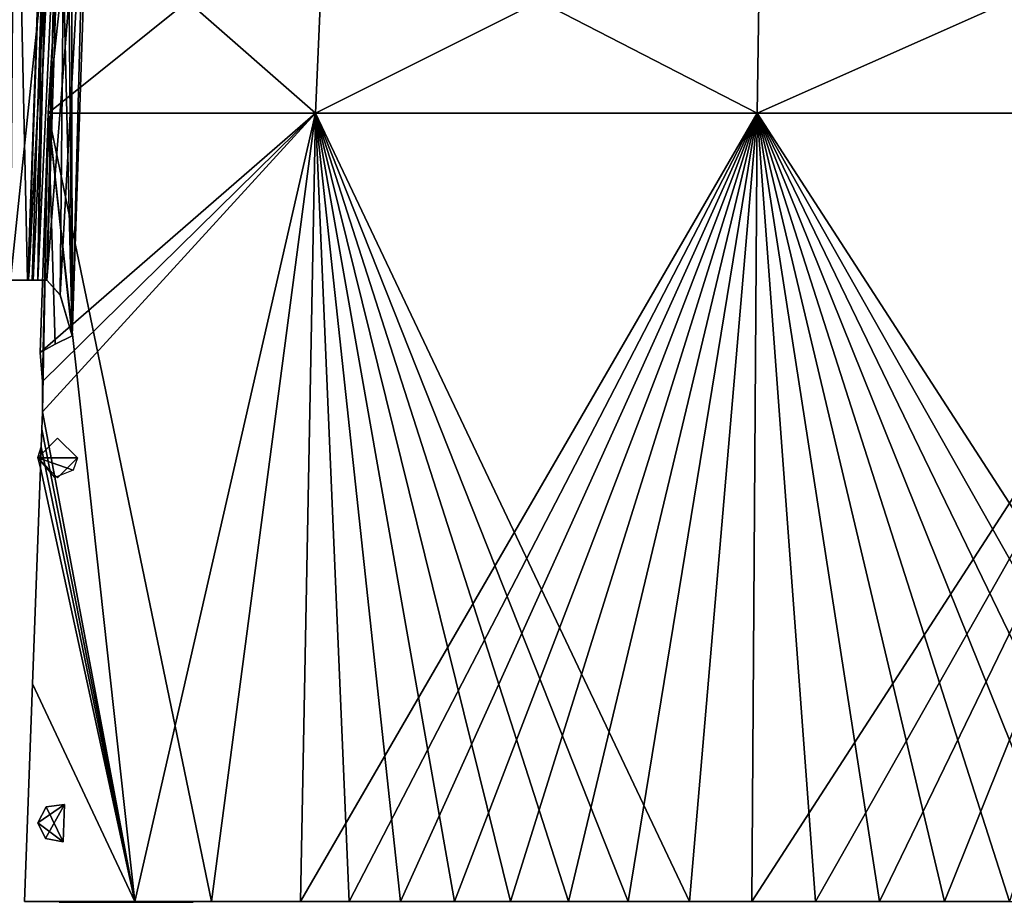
# Model space of a CAD drawing. Header units: millimetres. Extents: x -96 to 96, y -8 to 346.
# Tile 19 of 27: x -62 to 0, y 171 to 227. Entities that reach past the tile are written whole.
import ezdxf

# ---------------------------------------------------------------- set-up
doc = ezdxf.new("R2010")
doc.units = ezdxf.units.MM
doc.header["$LTSCALE"] = 65.185185
for name, color, linetype in [('462', 7, 'CONTINUOUS'), ('465', 7, 'CONTINUOUS'), ('466', 7, 'CONTINUOUS'), ('471', 7, 'CONTINUOUS'), ('472', 7, 'CONTINUOUS'), ('473', 7, 'CONTINUOUS'), ('474', 7, 'CONTINUOUS'), ('481', 7, 'CONTINUOUS'), ('482', 7, 'CONTINUOUS'), ('484', 7, 'CONTINUOUS'), ('493', 7, 'CONTINUOUS'), ('495', 7, 'CONTINUOUS'), ('496', 7, 'CONTINUOUS'), ('497', 7, 'CONTINUOUS'), ('502', 7, 'CONTINUOUS'), ('503', 7, 'CONTINUOUS')]:
    doc.layers.add(name, color=color, linetype=linetype)

msp = doc.modelspace()

# ---------------------------------------------------------------- linework, layer by layer
at = {"layer": '462', "color": 7, "linetype": 'Continuous'}
for points in [[(-62.971, 210.669, 5.238), (-60.993, 229.609, 4.638), (-62.698, 247.453, 4.259), (-62.971, 210.669, 5.238)], [(-61.615, 210.669, 5.167), (-60.993, 229.609, 4.638), (-62.971, 210.669, 5.238), (-61.615, 210.669, 5.167)]]:
    msp.add_3dface(points, dxfattribs=at)
at = {"layer": '465', "color": 7, "linetype": 'Continuous'}
for points in [[(-60.373, 248.568, 4.108), (-60.993, 229.609, 4.638), (-61.241, 210.669, 8.523), (-60.373, 248.568, 4.108)], [(-59.456, 248.568, 11.232), (-60.373, 248.568, 4.108), (-61.241, 210.669, 8.523), (-59.456, 248.568, 11.232)], [(-60.685, 210.669, 11.853), (-59.456, 248.568, 11.232), (-61.241, 210.669, 8.523), (-60.685, 210.669, 11.853)], [(-59.848, 209.742, 15.663), (-59.456, 248.568, 11.232), (-60.685, 210.669, 11.853), (-59.848, 209.742, 15.663)], [(-59.086, 207.157, 18.633), (-59.456, 248.568, 11.232), (-59.848, 209.742, 15.663), (-59.086, 207.157, 18.633)], [(-57.707, 248.566, 18.198), (-59.456, 248.568, 11.232), (-59.086, 207.157, 18.633), (-57.707, 248.566, 18.198)], [(-60.993, 229.609, 4.638), (-61.615, 210.669, 5.167), (-61.241, 210.669, 8.523), (-60.993, 229.609, 4.638)], [(-56.29, 171.469, 28.738), (-59.899, 171.528, 20.153), (-59.902, 171.469, 20.153), (-56.29, 171.469, 28.738)], [(-56.288, 171.528, 28.736), (-59.899, 171.528, 20.153), (-56.29, 171.469, 28.738), (-56.288, 171.528, 28.736)], [(-51.455, 171.528, 36.696), (-56.288, 171.528, 28.736), (-56.29, 171.469, 28.738), (-51.455, 171.528, 36.696)], [(-51.456, 171.469, 36.698), (-51.455, 171.528, 36.696), (-56.29, 171.469, 28.738), (-51.456, 171.469, 36.698)], [(-51.455, 171.499, 36.698), (-51.455, 171.528, 36.696), (-51.456, 171.469, 36.698), (-51.455, 171.499, 36.698)]]:
    msp.add_3dface(points, dxfattribs=at)
at = {"layer": '466', "color": 7, "linetype": 'Continuous'}
for points in [[(-61.908, 210.67, -5.177), (-62.697, 247.453, -4.254), (-60.578, 248.604, -4.112), (-61.908, 210.67, -5.177)], [(-62.971, 210.67, -5.232), (-62.697, 247.453, -4.254), (-61.908, 210.67, -5.177), (-62.971, 210.67, -5.232)]]:
    msp.add_3dface(points, dxfattribs=at)
at = {"layer": '471', "linetype": 'Continuous'}
for points in [[(-58.007, 248.565, 18.292), (-59.086, 207.157, 18.633), (-59.126, 241.921, 18.645), (-58.007, 248.565, 18.292)], [(-57.707, 248.566, 18.198), (-59.086, 207.157, 18.633), (-58.007, 248.565, 18.292), (-57.707, 248.566, 18.198)], [(-59.126, 241.921, 18.645), (-59.086, 207.157, 18.633), (-59.767, 235.208, 18.847), (-59.126, 241.921, 18.645)], [(-59.767, 235.208, 18.847), (-59.086, 207.157, 18.633), (-60.601, 221.178, 19.11), (-59.767, 235.208, 18.847)], [(-61.103, 206.097, 19.269), (-60.601, 221.178, 19.11), (-60.152, 206.642, 18.969), (-61.103, 206.097, 19.269)], [(-60.601, 221.178, 19.11), (-59.086, 207.157, 18.633), (-60.152, 206.642, 18.969), (-60.601, 221.178, 19.11)]]:
    msp.add_3dface(points, dxfattribs=at)
at = {"layer": '472', "linetype": 'Continuous'}
for points in [[(-59.899, 171.528, 20.153), (-56.288, 171.528, 28.736), (-62.088, 171.528, 20.153), (-59.899, 171.528, 20.153)], [(-62.088, 171.528, 20.153), (-56.288, 171.528, 28.736), (-55.124, 171.528, 34.963), (-62.088, 171.528, 20.153)], [(-56.288, 171.528, 28.736), (-51.455, 171.528, 36.696), (-55.124, 171.528, 34.963), (-56.288, 171.528, 28.736)], [(-51.455, 171.528, 36.696), (-51.265, 171.528, 37.274), (-55.124, 171.528, 34.963), (-51.455, 171.528, 36.696)], [(-51.08, 171.528, 40.397), (-51.001, 171.528, 40.622), (-55.124, 171.528, 34.963), (-51.08, 171.528, 40.397)], [(-55.124, 171.528, 34.963), (-51.001, 171.528, 40.622), (-50.306, 171.528, 41.598), (-55.124, 171.528, 34.963)], [(-51.08, 171.528, 37.839), (-51.08, 171.528, 40.397), (-55.124, 171.528, 34.963), (-51.08, 171.528, 37.839)], [(-51.265, 171.528, 37.274), (-51.08, 171.528, 37.839), (-55.124, 171.528, 34.963), (-51.265, 171.528, 37.274)], [(-51.001, 171.528, 40.622), (-50.255, 171.528, 41.542), (-50.306, 171.528, 41.598), (-51.001, 171.528, 40.622)], [(-50.255, 171.528, 41.542), (-49.491, 171.528, 42.449), (-50.306, 171.528, 41.598), (-50.255, 171.528, 41.542)], [(-50.306, 171.528, 41.598), (-49.491, 171.528, 42.449), (-44.695, 171.528, 47.576), (-50.306, 171.528, 41.598)], [(-44.695, 171.528, 47.576), (-49.491, 171.528, 42.449), (-44.146, 171.528, 45.508), (-44.695, 171.528, 47.576)], [(-44.146, 171.528, 45.508), (-49.491, 171.528, 42.449), (-44.351, 171.528, 45.024), (-44.146, 171.528, 45.508)], [(-44.351, 171.528, 45.024), (-49.491, 171.528, 42.449), (-46.193, 171.528, 43.132), (-44.351, 171.528, 45.024)], [(-46.193, 171.528, 43.132), (-49.491, 171.528, 42.449), (-48.87, 171.528, 42.219), (-46.193, 171.528, 43.132)], [(-47.954, 171.528, 41.166), (-46.193, 171.528, 43.132), (-48.87, 171.528, 42.219), (-47.954, 171.528, 41.166)], [(-48.87, 171.528, 41.505), (-47.954, 171.528, 41.166), (-48.87, 171.528, 42.219), (-48.87, 171.528, 41.505)], [(-41.621, 171.528, 50.288), (-44.695, 171.528, 47.576), (-42.309, 171.528, 49.611), (-41.621, 171.528, 50.288)], [(-42.309, 171.528, 49.611), (-44.695, 171.528, 47.576), (-43.072, 171.528, 48.95), (-42.309, 171.528, 49.611)], [(-43.072, 171.528, 48.95), (-44.695, 171.528, 47.576), (-43.824, 171.528, 48.278), (-43.072, 171.528, 48.95)], [(-43.824, 171.528, 48.278), (-44.695, 171.528, 47.576), (-43.94, 171.528, 48.016), (-43.824, 171.528, 48.278)], [(-43.94, 171.528, 48.016), (-44.695, 171.528, 47.576), (-43.94, 171.528, 45.992), (-43.94, 171.528, 48.016)], [(-43.94, 171.528, 45.992), (-44.695, 171.528, 47.576), (-44.146, 171.528, 45.508), (-43.94, 171.528, 45.992)], [(-41.73, 171.528, 49.343), (-41.621, 171.528, 50.288), (-42.309, 171.528, 49.611), (-41.73, 171.528, 49.343)], [(-40.853, 171.528, 48.221), (-41.621, 171.528, 50.288), (-41.73, 171.528, 49.343), (-40.853, 171.528, 48.221)], [(-41.73, 171.528, 48.627), (-40.853, 171.528, 48.221), (-41.73, 171.528, 49.343), (-41.73, 171.528, 48.627)], [(-38.379, 171.528, 52.804), (-41.621, 171.528, 50.288), (-39.077, 171.528, 49.671), (-38.379, 171.528, 52.804)], [(-39.077, 171.528, 49.671), (-41.621, 171.528, 50.288), (-40.853, 171.528, 48.221), (-39.077, 171.528, 49.671)], [(-37.249, 171.528, 51.056), (-38.379, 171.528, 52.804), (-39.077, 171.528, 49.671), (-37.249, 171.528, 51.056)], [(-34.986, 171.528, 55.111), (-38.379, 171.528, 52.804), (-35.892, 171.528, 54.435), (-34.986, 171.528, 55.111)], [(-35.892, 171.528, 54.435), (-38.379, 171.528, 52.804), (-36.646, 171.528, 53.93), (-35.892, 171.528, 54.435)], [(-36.646, 171.528, 53.93), (-38.379, 171.528, 52.804), (-36.8, 171.528, 53.638), (-36.646, 171.528, 53.93)], [(-36.8, 171.528, 53.638), (-38.379, 171.528, 52.804), (-36.8, 171.528, 51.931), (-36.8, 171.528, 53.638)], [(-36.8, 171.528, 51.931), (-38.379, 171.528, 52.804), (-37.024, 171.528, 51.494), (-36.8, 171.528, 51.931)], [(-37.024, 171.528, 51.494), (-38.379, 171.528, 52.804), (-37.249, 171.528, 51.056), (-37.024, 171.528, 51.494)], [(-35.13, 171.528, 54.929), (-34.986, 171.528, 55.111), (-35.892, 171.528, 54.435), (-35.13, 171.528, 54.929)], [(-34.59, 171.528, 54.633), (-34.986, 171.528, 55.111), (-35.13, 171.528, 54.929), (-34.59, 171.528, 54.633)], [(-31.457, 171.528, 57.198), (-34.986, 171.528, 55.111), (-31.967, 171.528, 54.519), (-31.457, 171.528, 57.198)], [(-31.967, 171.528, 54.519), (-34.986, 171.528, 55.111), (-34.59, 171.528, 54.633), (-31.967, 171.528, 54.519)], [(-33.752, 171.528, 53.433), (-31.967, 171.528, 54.519), (-34.59, 171.528, 54.633), (-33.752, 171.528, 53.433)], [(-34.59, 171.528, 53.894), (-33.752, 171.528, 53.433), (-34.59, 171.528, 54.633), (-34.59, 171.528, 53.894)], [(-30.148, 171.528, 55.546), (-31.457, 171.528, 57.198), (-31.967, 171.528, 54.519), (-30.148, 171.528, 55.546)], [(-27.799, 171.528, 59.063), (-31.457, 171.528, 57.198), (-28.712, 171.528, 58.54), (-27.799, 171.528, 59.063)], [(-28.712, 171.528, 58.54), (-31.457, 171.528, 57.198), (-29.467, 171.528, 58.164), (-28.712, 171.528, 58.54)], [(-29.467, 171.528, 58.164), (-31.457, 171.528, 57.198), (-29.66, 171.528, 57.85), (-29.467, 171.528, 58.164)], [(-29.66, 171.528, 57.85), (-31.457, 171.528, 57.198), (-29.66, 171.528, 56.359), (-29.66, 171.528, 57.85)], [(-29.66, 171.528, 56.359), (-31.457, 171.528, 57.198), (-29.904, 171.528, 55.953), (-29.66, 171.528, 56.359)], [(-29.904, 171.528, 55.953), (-31.457, 171.528, 57.198), (-30.148, 171.528, 55.546), (-29.904, 171.528, 55.953)], [(-27.951, 171.528, 58.907), (-27.799, 171.528, 59.063), (-28.712, 171.528, 58.54), (-27.951, 171.528, 58.907)], [(-27.45, 171.528, 58.59), (-27.799, 171.528, 59.063), (-27.951, 171.528, 58.907), (-27.45, 171.528, 58.59)], [(-24.039, 171.528, 60.691), (-27.799, 171.528, 59.063), (-24.861, 171.528, 58.105), (-24.039, 171.528, 60.691)], [(-24.861, 171.528, 58.105), (-27.799, 171.528, 59.063), (-27.45, 171.528, 58.59), (-24.861, 171.528, 58.105)], [(-26.651, 171.528, 57.306), (-24.861, 171.528, 58.105), (-27.45, 171.528, 58.59), (-26.651, 171.528, 57.306)], [(-27.45, 171.528, 57.815), (-26.651, 171.528, 57.306), (-27.45, 171.528, 58.59), (-27.45, 171.528, 57.815)], [(-23.047, 171.528, 58.849), (-24.039, 171.528, 60.691), (-24.861, 171.528, 58.105), (-23.047, 171.528, 58.849)], [(-20.175, 171.528, 62.082), (-24.039, 171.528, 60.691), (-20.772, 171.528, 61.805), (-20.175, 171.528, 62.082)], [(-20.772, 171.528, 61.805), (-24.039, 171.528, 60.691), (-21.532, 171.528, 61.544), (-20.772, 171.528, 61.805)], [(-21.532, 171.528, 61.544), (-24.039, 171.528, 60.691), (-22.289, 171.528, 61.275), (-21.532, 171.528, 61.544)], [(-22.289, 171.528, 61.275), (-24.039, 171.528, 60.691), (-22.52, 171.528, 60.945), (-22.289, 171.528, 61.275)], [(-22.52, 171.528, 60.945), (-24.039, 171.528, 60.691), (-22.52, 171.528, 59.615), (-22.52, 171.528, 60.945)], [(-22.52, 171.528, 59.615), (-24.039, 171.528, 60.691), (-23.047, 171.528, 58.849), (-22.52, 171.528, 59.615)], [(-20.31, 171.528, 61.473), (-20.175, 171.528, 62.082), (-20.772, 171.528, 61.805), (-20.31, 171.528, 61.473)], [(-19.55, 171.528, 60.101), (-20.175, 171.528, 62.082), (-20.31, 171.528, 61.473), (-19.55, 171.528, 60.101)], [(-20.31, 171.528, 60.651), (-19.55, 171.528, 60.101), (-20.31, 171.528, 61.473), (-20.31, 171.528, 60.651)], [(-16.241, 171.528, 63.226), (-20.175, 171.528, 62.082), (-15.945, 171.528, 61.156), (-16.241, 171.528, 63.226)], [(-15.945, 171.528, 61.156), (-20.175, 171.528, 62.082), (-17.756, 171.528, 60.655), (-15.945, 171.528, 61.156)], [(-17.756, 171.528, 60.655), (-20.175, 171.528, 62.082), (-19.55, 171.528, 60.101), (-17.756, 171.528, 60.655)], [(-12.233, 171.528, 64.122), (-16.241, 171.528, 63.226), (-13.594, 171.528, 63.77), (-12.233, 171.528, 64.122)], [(-13.594, 171.528, 63.77), (-16.241, 171.528, 63.226), (-14.353, 171.528, 63.603), (-13.594, 171.528, 63.77)], [(-14.353, 171.528, 63.603), (-16.241, 171.528, 63.226), (-15.11, 171.528, 63.428), (-14.353, 171.528, 63.603)], [(-15.11, 171.528, 63.428), (-16.241, 171.528, 63.226), (-15.38, 171.528, 63.086), (-15.11, 171.528, 63.428)], [(-15.38, 171.528, 63.086), (-16.241, 171.528, 63.226), (-15.38, 171.528, 61.883), (-15.38, 171.528, 63.086)], [(-15.38, 171.528, 61.883), (-16.241, 171.528, 63.226), (-15.945, 171.528, 61.156), (-15.38, 171.528, 61.883)], [(-13.17, 171.528, 63.427), (-12.233, 171.528, 64.122), (-13.594, 171.528, 63.77), (-13.17, 171.528, 63.427)], [(-12.449, 171.528, 61.962), (-12.233, 171.528, 64.122), (-13.17, 171.528, 63.427), (-12.449, 171.528, 61.962)], [(-13.17, 171.528, 62.551), (-12.449, 171.528, 61.962), (-13.17, 171.528, 63.427), (-13.17, 171.528, 62.551)], [(-10.651, 171.528, 62.297), (-12.233, 171.528, 64.122), (-12.449, 171.528, 61.962), (-10.651, 171.528, 62.297)], [(-8.186, 171.528, 64.763), (-12.233, 171.528, 64.122), (-8.24, 171.528, 64.37), (-8.186, 171.528, 64.763)], [(-8.24, 171.528, 64.37), (-12.233, 171.528, 64.122), (-8.24, 171.528, 63.271), (-8.24, 171.528, 64.37)], [(-8.24, 171.528, 63.271), (-12.233, 171.528, 64.122), (-8.844, 171.528, 62.579), (-8.24, 171.528, 63.271)], [(-8.844, 171.528, 62.579), (-12.233, 171.528, 64.122), (-10.651, 171.528, 62.297), (-8.844, 171.528, 62.579)], [(-7.932, 171.528, 64.718), (-8.186, 171.528, 64.763), (-8.24, 171.528, 64.37), (-7.932, 171.528, 64.718)], [(-4.099, 171.528, 65.149), (-8.186, 171.528, 64.763), (-6.416, 171.528, 64.886), (-4.099, 171.528, 65.149)], [(-6.416, 171.528, 64.886), (-8.186, 171.528, 64.763), (-7.174, 171.528, 64.807), (-6.416, 171.528, 64.886)], [(-7.174, 171.528, 64.807), (-8.186, 171.528, 64.763), (-7.932, 171.528, 64.718), (-7.174, 171.528, 64.807)], [(-3.889, 171.528, 63.081), (-4.099, 171.528, 65.149), (-6.416, 171.528, 64.886), (-3.889, 171.528, 63.081)], [(-6.03, 171.528, 64.538), (-3.889, 171.528, 63.081), (-6.416, 171.528, 64.886), (-6.03, 171.528, 64.538)], [(-6.03, 171.528, 62.912), (-3.889, 171.528, 63.081), (-6.03, 171.528, 64.538), (-6.03, 171.528, 62.912)], [(0, 171.528, 65.279), (-4.099, 171.528, 65.149), (-0.753, 171.528, 65.198), (0, 171.528, 65.279)], [(-0.753, 171.528, 65.198), (-4.099, 171.528, 65.149), (-1.1, 171.528, 64.848), (-0.753, 171.528, 65.198)], [(-1.1, 171.528, 64.848), (-4.099, 171.528, 65.149), (-1.1, 171.528, 63.835), (-1.1, 171.528, 64.848)], [(-1.1, 171.528, 63.835), (-4.099, 171.528, 65.149), (-1.743, 171.528, 63.177), (-1.1, 171.528, 63.835)], [(-1.743, 171.528, 63.177), (-4.099, 171.528, 65.149), (-3.889, 171.528, 63.081), (-1.743, 171.528, 63.177)], [(0.005, 171.528, 65.203), (0, 171.528, 65.279), (-0.753, 171.528, 65.198), (0.005, 171.528, 65.203)]]:
    msp.add_3dface(points, dxfattribs=at)
at = {"layer": '473', "linetype": 'Continuous'}
for points in [[(-60.601, 221.178, 19.11), (-61.103, 206.097, 19.269), (-60.958, 204.279, 19.93), (-60.601, 221.178, 19.11)], [(-60.955, 202.369, 20.153), (-60.601, 221.178, 19.11), (-60.958, 204.279, 19.93), (-60.955, 202.369, 20.153)], [(-55.124, 171.528, 34.963), (-60.601, 221.178, 19.11), (-60.955, 202.369, 20.153), (-55.124, 171.528, 34.963)], [(-60.601, 221.178, 19.11), (-55.124, 171.528, 34.963), (-50.306, 171.528, 41.598), (-60.601, 221.178, 19.11)], [(-60.601, 221.178, 19.11), (-50.306, 171.528, 41.598), (-43.739, 221.178, 46.095), (-60.601, 221.178, 19.11)], [(-50.306, 171.528, 41.598), (-44.695, 171.528, 47.576), (-43.739, 221.178, 46.095), (-50.306, 171.528, 41.598)], [(-44.695, 171.528, 47.576), (-41.621, 171.528, 50.288), (-43.739, 221.178, 46.095), (-44.695, 171.528, 47.576)], [(-41.621, 171.528, 50.288), (-38.379, 171.528, 52.804), (-43.739, 221.178, 46.095), (-41.621, 171.528, 50.288)], [(-38.379, 171.528, 52.804), (-34.986, 171.528, 55.111), (-43.739, 221.178, 46.095), (-38.379, 171.528, 52.804)], [(-34.986, 171.528, 55.111), (-31.457, 171.528, 57.198), (-43.739, 221.178, 46.095), (-34.986, 171.528, 55.111)], [(-31.457, 171.528, 57.198), (-27.799, 171.528, 59.063), (-43.739, 221.178, 46.095), (-31.457, 171.528, 57.198)], [(-27.799, 171.528, 59.063), (-24.039, 171.528, 60.691), (-43.739, 221.178, 46.095), (-27.799, 171.528, 59.063)], [(-24.039, 171.528, 60.691), (-20.175, 171.528, 62.082), (-43.739, 221.178, 46.095), (-24.039, 171.528, 60.691)], [(-43.739, 221.178, 46.095), (-20.175, 171.528, 62.082), (-15.91, 221.178, 61.521), (-43.739, 221.178, 46.095)], [(-20.175, 171.528, 62.082), (-16.241, 171.528, 63.226), (-15.91, 221.178, 61.521), (-20.175, 171.528, 62.082)], [(-16.241, 171.528, 63.226), (-12.233, 171.528, 64.122), (-15.91, 221.178, 61.521), (-16.241, 171.528, 63.226)], [(-12.233, 171.528, 64.122), (-8.186, 171.528, 64.763), (-15.91, 221.178, 61.521), (-12.233, 171.528, 64.122)], [(-8.186, 171.528, 64.763), (-4.099, 171.528, 65.149), (-15.91, 221.178, 61.521), (-8.186, 171.528, 64.763)], [(-4.099, 171.528, 65.149), (0, 171.528, 65.279), (-15.91, 221.178, 61.521), (-4.099, 171.528, 65.149)], [(0, 171.528, 65.279), (4.099, 171.528, 65.149), (-15.91, 221.178, 61.521), (0, 171.528, 65.279)], [(4.099, 171.528, 65.149), (8.186, 171.528, 64.763), (-15.91, 221.178, 61.521), (4.099, 171.528, 65.149)], [(8.186, 171.528, 64.763), (12.233, 171.528, 64.122), (-15.91, 221.178, 61.521), (8.186, 171.528, 64.763)], [(12.233, 171.528, 64.122), (16.241, 171.528, 63.226), (-15.91, 221.178, 61.521), (12.233, 171.528, 64.122)], [(-15.91, 221.178, 61.521), (16.241, 171.528, 63.226), (15.91, 221.178, 61.521), (-15.91, 221.178, 61.521)], [(-60.995, 201.269, 20.153), (-55.124, 171.528, 34.963), (-60.955, 202.369, 20.153), (-60.995, 201.269, 20.153)], [(-61.036, 200.169, 20.153), (-55.124, 171.528, 34.963), (-60.995, 201.269, 20.153), (-61.036, 200.169, 20.153)], [(-61.25, 199.502, 19.569), (-61.084, 198.847, 20.153), (-61.036, 200.169, 20.153), (-61.25, 199.502, 19.569)], [(-61.084, 198.847, 20.153), (-55.124, 171.528, 34.963), (-61.036, 200.169, 20.153), (-61.084, 198.847, 20.153)], [(-61.585, 185.229, 20.153), (-55.124, 171.528, 34.963), (-61.084, 198.847, 20.153), (-61.585, 185.229, 20.153)], [(-62.088, 171.528, 20.153), (-55.124, 171.528, 34.963), (-61.585, 185.229, 20.153), (-62.088, 171.528, 20.153)]]:
    msp.add_3dface(points, dxfattribs=at)
at = {"layer": '474', "linetype": 'Continuous'}
for points in [[(-59.767, 235.208, 18.847), (-60.601, 221.178, 19.11), (-43.739, 221.178, 46.095), (-59.767, 235.208, 18.847)], [(-59.767, 235.208, 18.847), (-43.739, 221.178, 46.095), (-43.138, 235.208, 45.46), (-59.767, 235.208, 18.847)], [(-43.739, 221.178, 46.095), (-15.91, 221.178, 61.521), (-43.138, 235.208, 45.46), (-43.739, 221.178, 46.095)], [(-43.138, 235.208, 45.46), (-15.91, 221.178, 61.521), (-15.691, 235.208, 60.674), (-43.138, 235.208, 45.46)], [(-15.91, 221.178, 61.521), (15.91, 221.178, 61.521), (-15.691, 235.208, 60.674), (-15.91, 221.178, 61.521)], [(-15.691, 235.208, 60.674), (15.91, 221.178, 61.521), (15.691, 235.208, 60.674), (-15.691, 235.208, 60.674)]]:
    msp.add_3dface(points, dxfattribs=at)
at = {"layer": '481', "linetype": 'Continuous'}
for points in [[(-60, 200.718, 18.921), (-58.75, 199.469, 18.527), (-61.25, 199.469, 19.315), (-60, 200.718, 18.921)], [(-61.25, 199.469, 19.315), (-58.75, 199.469, 18.527), (-59.024, 198.688, 18.613), (-61.25, 199.469, 19.315)], [(-60.167, 198.23, 18.973), (-61.25, 199.469, 19.315), (-59.024, 198.688, 18.613), (-60.167, 198.23, 18.973)]]:
    msp.add_3dface(points, dxfattribs=at)
at = {"layer": '482', "linetype": 'Continuous'}
for points in [[(-59.563, 177.64, 18.783), (-59.652, 175.268, 18.811), (-60.729, 177.484, 19.151), (-59.563, 177.64, 18.783)], [(-60.729, 177.484, 19.151), (-59.652, 175.268, 18.811), (-61.25, 176.469, 19.315), (-60.729, 177.484, 19.151)], [(-61.25, 176.469, 19.315), (-59.652, 175.268, 18.811), (-60.766, 175.481, 19.162), (-61.25, 176.469, 19.315)]]:
    msp.add_3dface(points, dxfattribs=at)
at = {"layer": '484', "color": 7, "linetype": 'Continuous'}
for points in [[(-61.823, 210.886, 0.003), (-59.803, 248.568, -9.201), (-61.831, 210.669, 0.003), (-61.823, 210.886, 0.003)], [(-61.831, 210.669, 0.003), (-59.803, 248.568, -9.201), (-61.544, 210.669, -5.95), (-61.831, 210.669, 0.003)], [(-60.507, 248.568, 0.004), (-59.803, 248.568, -9.201), (-61.823, 210.886, 0.003), (-60.507, 248.568, 0.004)], [(-61.544, 210.669, -5.95), (-59.803, 248.568, -9.201), (-60.685, 210.669, -11.847), (-61.544, 210.669, -5.95)], [(-59.803, 248.568, -9.201), (-57.707, 248.566, -18.192), (-60.685, 210.669, -11.847), (-59.803, 248.568, -9.201)], [(-60.685, 210.669, -11.847), (-57.707, 248.566, -18.192), (-59.837, 209.718, -15.703), (-60.685, 210.669, -11.847)], [(-57.707, 248.566, -18.192), (-59.086, 207.157, -18.627), (-59.837, 209.718, -15.703), (-57.707, 248.566, -18.192)], [(-59.899, 171.528, -20.147), (-56.294, 171.528, -28.718), (-59.902, 171.469, -20.147), (-59.899, 171.528, -20.147)], [(-59.902, 171.469, -20.147), (-56.294, 171.528, -28.718), (-56.293, 171.469, -28.724), (-59.902, 171.469, -20.147)], [(-56.294, 171.528, -28.718), (-51.465, 171.528, -36.676), (-56.293, 171.469, -28.724), (-56.294, 171.528, -28.718)], [(-56.293, 171.469, -28.724), (-51.465, 171.528, -36.676), (-51.465, 171.499, -36.678), (-56.293, 171.469, -28.724)], [(-51.465, 171.469, -36.679), (-56.293, 171.469, -28.724), (-51.465, 171.499, -36.678), (-51.465, 171.469, -36.679)]]:
    msp.add_3dface(points, dxfattribs=at)
at = {"layer": '493', "linetype": 'Continuous'}
for points in [[(-59.086, 207.157, -18.627), (-57.707, 248.566, -18.192), (-60.601, 221.178, -19.105), (-59.086, 207.157, -18.627)], [(-60.601, 221.178, -19.105), (-57.707, 248.566, -18.192), (-59.767, 235.208, -18.842), (-60.601, 221.178, -19.105)], [(-61.103, 206.097, -19.263), (-60.152, 206.642, -18.963), (-60.601, 221.178, -19.105), (-61.103, 206.097, -19.263)], [(-60.152, 206.642, -18.963), (-59.086, 207.157, -18.627), (-60.601, 221.178, -19.105), (-60.152, 206.642, -18.963)]]:
    msp.add_3dface(points, dxfattribs=at)
at = {"layer": '495', "linetype": 'Continuous'}
for points in [[(-55.124, 171.528, -34.957), (-59.899, 171.528, -20.147), (-62.088, 171.528, -20.147), (-55.124, 171.528, -34.957)], [(-56.294, 171.528, -28.718), (-59.899, 171.528, -20.147), (-55.124, 171.528, -34.957), (-56.294, 171.528, -28.718)], [(-51.465, 171.528, -36.676), (-56.294, 171.528, -28.718), (-51.09, 171.528, -40.37), (-51.465, 171.528, -36.676)], [(-56.294, 171.528, -28.718), (-55.124, 171.528, -34.957), (-51.006, 171.528, -40.61), (-56.294, 171.528, -28.718)], [(-51.09, 171.528, -40.37), (-56.294, 171.528, -28.718), (-51.006, 171.528, -40.61), (-51.09, 171.528, -40.37)], [(-55.124, 171.528, -34.957), (-50.306, 171.528, -41.592), (-51.006, 171.528, -40.61), (-55.124, 171.528, -34.957)], [(-51.277, 171.528, -37.248), (-51.465, 171.528, -36.676), (-51.09, 171.528, -40.37), (-51.277, 171.528, -37.248)], [(-51.09, 171.528, -37.819), (-51.277, 171.528, -37.248), (-51.09, 171.528, -40.37), (-51.09, 171.528, -37.819)], [(-51.006, 171.528, -40.61), (-50.306, 171.528, -41.592), (-50.262, 171.528, -41.528), (-51.006, 171.528, -40.61)], [(-50.306, 171.528, -41.592), (-44.695, 171.528, -47.571), (-49.498, 171.528, -42.435), (-50.306, 171.528, -41.592)], [(-50.262, 171.528, -41.528), (-50.306, 171.528, -41.592), (-49.498, 171.528, -42.435), (-50.262, 171.528, -41.528)], [(-49.498, 171.528, -42.435), (-44.695, 171.528, -47.571), (-48.88, 171.528, -42.206), (-49.498, 171.528, -42.435)], [(-48.88, 171.528, -42.206), (-44.695, 171.528, -47.571), (-48.88, 171.528, -41.487), (-48.88, 171.528, -42.206)], [(-48.88, 171.528, -41.487), (-44.695, 171.528, -47.571), (-47.964, 171.528, -41.148), (-48.88, 171.528, -41.487)], [(-47.964, 171.528, -41.148), (-44.695, 171.528, -47.571), (-46.203, 171.528, -43.116), (-47.964, 171.528, -41.148)], [(-46.203, 171.528, -43.116), (-44.695, 171.528, -47.571), (-43.95, 171.528, -47.999), (-46.203, 171.528, -43.116)], [(-44.361, 171.528, -45.009), (-46.203, 171.528, -43.116), (-43.95, 171.528, -47.999), (-44.361, 171.528, -45.009)], [(-44.695, 171.528, -47.571), (-41.621, 171.528, -50.283), (-43.832, 171.528, -48.265), (-44.695, 171.528, -47.571)], [(-43.95, 171.528, -47.999), (-44.695, 171.528, -47.571), (-43.832, 171.528, -48.265), (-43.95, 171.528, -47.999)], [(-44.156, 171.528, -45.493), (-44.361, 171.528, -45.009), (-43.95, 171.528, -47.999), (-44.156, 171.528, -45.493)], [(-43.95, 171.528, -45.977), (-44.156, 171.528, -45.493), (-43.95, 171.528, -47.999), (-43.95, 171.528, -45.977)], [(-43.832, 171.528, -48.265), (-41.621, 171.528, -50.283), (-43.081, 171.528, -48.936), (-43.832, 171.528, -48.265)], [(-43.081, 171.528, -48.936), (-41.621, 171.528, -50.283), (-42.318, 171.528, -49.597), (-43.081, 171.528, -48.936)], [(-42.318, 171.528, -49.597), (-41.621, 171.528, -50.283), (-41.74, 171.528, -49.33), (-42.318, 171.528, -49.597)], [(-41.621, 171.528, -50.283), (-38.379, 171.528, -52.798), (-41.74, 171.528, -49.33), (-41.621, 171.528, -50.283)], [(-41.74, 171.528, -49.33), (-38.379, 171.528, -52.798), (-41.74, 171.528, -48.613), (-41.74, 171.528, -49.33)], [(-41.74, 171.528, -48.613), (-38.379, 171.528, -52.798), (-40.863, 171.528, -48.207), (-41.74, 171.528, -48.613)], [(-40.863, 171.528, -48.207), (-38.379, 171.528, -52.798), (-39.087, 171.528, -49.658), (-40.863, 171.528, -48.207)], [(-39.087, 171.528, -49.658), (-38.379, 171.528, -52.798), (-36.655, 171.528, -53.918), (-39.087, 171.528, -49.658)], [(-37.259, 171.528, -51.043), (-39.087, 171.528, -49.658), (-36.81, 171.528, -53.625), (-37.259, 171.528, -51.043)], [(-36.81, 171.528, -53.625), (-39.087, 171.528, -49.658), (-36.655, 171.528, -53.918), (-36.81, 171.528, -53.625)], [(-38.379, 171.528, -52.798), (-34.986, 171.528, -55.105), (-36.655, 171.528, -53.918), (-38.379, 171.528, -52.798)], [(-37.034, 171.528, -51.481), (-37.259, 171.528, -51.043), (-36.81, 171.528, -53.625), (-37.034, 171.528, -51.481)], [(-36.81, 171.528, -51.918), (-37.034, 171.528, -51.481), (-36.81, 171.528, -53.625), (-36.81, 171.528, -51.918)], [(-36.655, 171.528, -53.918), (-34.986, 171.528, -55.105), (-35.901, 171.528, -54.422), (-36.655, 171.528, -53.918)], [(-35.901, 171.528, -54.422), (-34.986, 171.528, -55.105), (-35.14, 171.528, -54.917), (-35.901, 171.528, -54.422)], [(-35.14, 171.528, -54.917), (-34.986, 171.528, -55.105), (-34.6, 171.528, -54.622), (-35.14, 171.528, -54.917)], [(-34.986, 171.528, -55.105), (-31.457, 171.528, -57.192), (-34.6, 171.528, -54.622), (-34.986, 171.528, -55.105)], [(-34.6, 171.528, -54.622), (-31.457, 171.528, -57.192), (-34.6, 171.528, -53.882), (-34.6, 171.528, -54.622)], [(-34.6, 171.528, -53.882), (-31.457, 171.528, -57.192), (-33.762, 171.528, -53.421), (-34.6, 171.528, -53.882)], [(-33.762, 171.528, -53.421), (-31.457, 171.528, -57.192), (-31.977, 171.528, -54.508), (-33.762, 171.528, -53.421)], [(-31.977, 171.528, -54.508), (-31.457, 171.528, -57.192), (-29.477, 171.528, -58.153), (-31.977, 171.528, -54.508)], [(-30.157, 171.528, -55.535), (-31.977, 171.528, -54.508), (-29.67, 171.528, -57.839), (-30.157, 171.528, -55.535)], [(-29.67, 171.528, -57.839), (-31.977, 171.528, -54.508), (-29.477, 171.528, -58.153), (-29.67, 171.528, -57.839)], [(-31.457, 171.528, -57.192), (-27.799, 171.528, -59.057), (-29.477, 171.528, -58.153), (-31.457, 171.528, -57.192)], [(-29.914, 171.528, -55.942), (-30.157, 171.528, -55.535), (-29.67, 171.528, -57.839), (-29.914, 171.528, -55.942)], [(-29.67, 171.528, -56.348), (-29.914, 171.528, -55.942), (-29.67, 171.528, -57.839), (-29.67, 171.528, -56.348)], [(-29.477, 171.528, -58.153), (-27.799, 171.528, -59.057), (-28.722, 171.528, -58.53), (-29.477, 171.528, -58.153)], [(-28.722, 171.528, -58.53), (-27.799, 171.528, -59.057), (-27.961, 171.528, -58.897), (-28.722, 171.528, -58.53)], [(-27.961, 171.528, -58.897), (-27.799, 171.528, -59.057), (-27.46, 171.528, -58.58), (-27.961, 171.528, -58.897)], [(-27.799, 171.528, -59.057), (-24.039, 171.528, -60.685), (-27.46, 171.528, -58.58), (-27.799, 171.528, -59.057)], [(-27.46, 171.528, -58.58), (-24.039, 171.528, -60.685), (-27.46, 171.528, -57.804), (-27.46, 171.528, -58.58)], [(-27.46, 171.528, -57.804), (-24.039, 171.528, -60.685), (-26.661, 171.528, -57.296), (-27.46, 171.528, -57.804)], [(-26.661, 171.528, -57.296), (-24.039, 171.528, -60.685), (-24.871, 171.528, -58.095), (-26.661, 171.528, -57.296)], [(-24.871, 171.528, -58.095), (-24.039, 171.528, -60.685), (-22.53, 171.528, -60.935), (-24.871, 171.528, -58.095)], [(-23.057, 171.528, -58.839), (-24.871, 171.528, -58.095), (-22.53, 171.528, -60.935), (-23.057, 171.528, -58.839)], [(-24.039, 171.528, -60.685), (-20.175, 171.528, -62.077), (-22.299, 171.528, -61.265), (-24.039, 171.528, -60.685)], [(-22.53, 171.528, -60.935), (-24.039, 171.528, -60.685), (-22.299, 171.528, -61.265), (-22.53, 171.528, -60.935)], [(-22.53, 171.528, -59.606), (-23.057, 171.528, -58.839), (-22.53, 171.528, -60.935), (-22.53, 171.528, -59.606)], [(-22.299, 171.528, -61.265), (-20.175, 171.528, -62.077), (-21.542, 171.528, -61.535), (-22.299, 171.528, -61.265)], [(-21.542, 171.528, -61.535), (-20.175, 171.528, -62.077), (-20.782, 171.528, -61.796), (-21.542, 171.528, -61.535)], [(-20.782, 171.528, -61.796), (-20.175, 171.528, -62.077), (-20.32, 171.528, -61.464), (-20.782, 171.528, -61.796)], [(-20.175, 171.528, -62.077), (-16.241, 171.528, -63.22), (-20.32, 171.528, -61.464), (-20.175, 171.528, -62.077)], [(-20.32, 171.528, -61.464), (-16.241, 171.528, -63.22), (-20.32, 171.528, -60.642), (-20.32, 171.528, -61.464)], [(-20.32, 171.528, -60.642), (-16.241, 171.528, -63.22), (-19.56, 171.528, -60.092), (-20.32, 171.528, -60.642)], [(-19.56, 171.528, -60.092), (-16.241, 171.528, -63.22), (-17.765, 171.528, -60.646), (-19.56, 171.528, -60.092)], [(-17.765, 171.528, -60.646), (-16.241, 171.528, -63.22), (-15.39, 171.528, -63.078), (-17.765, 171.528, -60.646)], [(-15.955, 171.528, -61.148), (-17.765, 171.528, -60.646), (-15.39, 171.528, -63.078), (-15.955, 171.528, -61.148)], [(-16.241, 171.528, -63.22), (-12.233, 171.528, -64.116), (-15.12, 171.528, -63.419), (-16.241, 171.528, -63.22)], [(-15.39, 171.528, -63.078), (-16.241, 171.528, -63.22), (-15.12, 171.528, -63.419), (-15.39, 171.528, -63.078)], [(-15.39, 171.528, -61.875), (-15.955, 171.528, -61.148), (-15.39, 171.528, -63.078), (-15.39, 171.528, -61.875)], [(-15.12, 171.528, -63.419), (-12.233, 171.528, -64.116), (-14.363, 171.528, -63.595), (-15.12, 171.528, -63.419)], [(-14.363, 171.528, -63.595), (-12.233, 171.528, -64.116), (-13.604, 171.528, -63.762), (-14.363, 171.528, -63.595)], [(-13.604, 171.528, -63.762), (-12.233, 171.528, -64.116), (-13.18, 171.528, -63.419), (-13.604, 171.528, -63.762)], [(-13.18, 171.528, -63.419), (-12.233, 171.528, -64.116), (-13.18, 171.528, -62.543), (-13.18, 171.528, -63.419)], [(-13.18, 171.528, -62.543), (-12.233, 171.528, -64.116), (-12.459, 171.528, -61.955), (-13.18, 171.528, -62.543)], [(-12.233, 171.528, -64.116), (-8.186, 171.528, -64.758), (-12.459, 171.528, -61.955), (-12.233, 171.528, -64.116)], [(-12.459, 171.528, -61.955), (-8.186, 171.528, -64.758), (-10.661, 171.528, -62.289), (-12.459, 171.528, -61.955)], [(-10.661, 171.528, -62.289), (-8.186, 171.528, -64.758), (-8.854, 171.528, -62.572), (-10.661, 171.528, -62.289)], [(-8.854, 171.528, -62.572), (-8.186, 171.528, -64.758), (-8.25, 171.528, -64.363), (-8.854, 171.528, -62.572)], [(-8.25, 171.528, -63.264), (-8.854, 171.528, -62.572), (-8.25, 171.528, -64.363), (-8.25, 171.528, -63.264)], [(-8.25, 171.528, -64.363), (-8.186, 171.528, -64.758), (-7.942, 171.528, -64.711), (-8.25, 171.528, -64.363)], [(-8.186, 171.528, -64.758), (-4.099, 171.528, -65.144), (-7.184, 171.528, -64.8), (-8.186, 171.528, -64.758)], [(-7.942, 171.528, -64.711), (-8.186, 171.528, -64.758), (-7.184, 171.528, -64.8), (-7.942, 171.528, -64.711)], [(-7.184, 171.528, -64.8), (-4.099, 171.528, -65.144), (-6.426, 171.528, -64.88), (-7.184, 171.528, -64.8)], [(-6.426, 171.528, -64.88), (-4.099, 171.528, -65.144), (-6.04, 171.528, -64.531), (-6.426, 171.528, -64.88)], [(-6.04, 171.528, -64.531), (-4.099, 171.528, -65.144), (-6.04, 171.528, -63.591), (-6.04, 171.528, -64.531)], [(-6.04, 171.528, -63.591), (-4.099, 171.528, -65.144), (-5.357, 171.528, -62.967), (-6.04, 171.528, -63.591)], [(-5.357, 171.528, -62.967), (-4.099, 171.528, -65.144), (-3.556, 171.528, -63.095), (-5.357, 171.528, -62.967)], [(-4.099, 171.528, -65.144), (0, 171.528, -65.273), (-0.763, 171.528, -65.192), (-4.099, 171.528, -65.144)], [(-3.556, 171.528, -63.095), (-4.099, 171.528, -65.144), (-0.763, 171.528, -65.192), (-3.556, 171.528, -63.095)], [(-1.753, 171.528, -63.171), (-3.556, 171.528, -63.095), (-1.11, 171.528, -64.842), (-1.753, 171.528, -63.171)], [(-1.11, 171.528, -64.842), (-3.556, 171.528, -63.095), (-0.763, 171.528, -65.192), (-1.11, 171.528, -64.842)], [(-1.11, 171.528, -63.829), (-1.753, 171.528, -63.171), (-1.11, 171.528, -64.842), (-1.11, 171.528, -63.829)], [(-0.763, 171.528, -65.192), (0, 171.528, -65.273), (-0.005, 171.528, -65.197), (-0.763, 171.528, -65.192)]]:
    msp.add_3dface(points, dxfattribs=at)
at = {"layer": '496', "linetype": 'Continuous'}
for points in [[(-61.103, 206.097, -19.263), (-60.601, 221.178, -19.105), (-43.739, 221.178, -46.089), (-61.103, 206.097, -19.263)], [(-61.103, 206.097, -19.263), (-43.739, 221.178, -46.089), (-60.958, 204.278, -19.924), (-61.103, 206.097, -19.263)], [(-60.958, 204.278, -19.924), (-43.739, 221.178, -46.089), (-60.955, 202.369, -20.147), (-60.958, 204.278, -19.924)], [(-43.739, 221.178, -46.089), (-55.124, 171.528, -34.957), (-60.955, 202.369, -20.147), (-43.739, 221.178, -46.089)], [(-50.306, 171.528, -41.592), (-55.124, 171.528, -34.957), (-43.739, 221.178, -46.089), (-50.306, 171.528, -41.592)], [(-44.695, 171.528, -47.571), (-50.306, 171.528, -41.592), (-43.739, 221.178, -46.089), (-44.695, 171.528, -47.571)], [(-41.621, 171.528, -50.283), (-44.695, 171.528, -47.571), (-15.91, 221.178, -61.515), (-41.621, 171.528, -50.283)], [(-15.91, 221.178, -61.515), (-44.695, 171.528, -47.571), (-43.739, 221.178, -46.089), (-15.91, 221.178, -61.515)], [(-38.379, 171.528, -52.798), (-41.621, 171.528, -50.283), (-15.91, 221.178, -61.515), (-38.379, 171.528, -52.798)], [(-34.986, 171.528, -55.105), (-38.379, 171.528, -52.798), (-15.91, 221.178, -61.515), (-34.986, 171.528, -55.105)], [(-31.457, 171.528, -57.192), (-34.986, 171.528, -55.105), (-15.91, 221.178, -61.515), (-31.457, 171.528, -57.192)], [(-27.799, 171.528, -59.057), (-31.457, 171.528, -57.192), (-15.91, 221.178, -61.515), (-27.799, 171.528, -59.057)], [(-24.039, 171.528, -60.685), (-27.799, 171.528, -59.057), (-15.91, 221.178, -61.515), (-24.039, 171.528, -60.685)], [(-20.175, 171.528, -62.077), (-24.039, 171.528, -60.685), (-15.91, 221.178, -61.515), (-20.175, 171.528, -62.077)], [(-16.241, 171.528, -63.22), (-20.175, 171.528, -62.077), (-15.91, 221.178, -61.515), (-16.241, 171.528, -63.22)], [(-12.233, 171.528, -64.116), (-16.241, 171.528, -63.22), (15.91, 221.178, -61.515), (-12.233, 171.528, -64.116)], [(15.91, 221.178, -61.515), (-16.241, 171.528, -63.22), (-15.91, 221.178, -61.515), (15.91, 221.178, -61.515)], [(-8.186, 171.528, -64.758), (-12.233, 171.528, -64.116), (15.91, 221.178, -61.515), (-8.186, 171.528, -64.758)], [(-4.099, 171.528, -65.144), (-8.186, 171.528, -64.758), (15.91, 221.178, -61.515), (-4.099, 171.528, -65.144)], [(0, 171.528, -65.273), (-4.099, 171.528, -65.144), (15.91, 221.178, -61.515), (0, 171.528, -65.273)], [(-60.955, 202.369, -20.147), (-55.124, 171.528, -34.957), (-60.995, 201.269, -20.147), (-60.955, 202.369, -20.147)], [(-60.995, 201.269, -20.147), (-55.124, 171.528, -34.957), (-61.036, 200.169, -20.147), (-60.995, 201.269, -20.147)], [(-61.25, 199.501, -19.564), (-61.036, 200.169, -20.147), (-61.084, 198.847, -20.147), (-61.25, 199.501, -19.564)], [(-61.036, 200.169, -20.147), (-55.124, 171.528, -34.957), (-61.084, 198.847, -20.147), (-61.036, 200.169, -20.147)], [(-61.084, 198.847, -20.147), (-55.124, 171.528, -34.957), (-61.585, 185.229, -20.147), (-61.084, 198.847, -20.147)], [(-62.088, 171.528, -20.147), (-61.585, 185.229, -20.147), (-55.124, 171.528, -34.957), (-62.088, 171.528, -20.147)]]:
    msp.add_3dface(points, dxfattribs=at)
at = {"layer": '497', "linetype": 'Continuous'}
for points in [[(-60.601, 221.178, -19.105), (-59.767, 235.208, -18.842), (-43.138, 235.208, -45.455), (-60.601, 221.178, -19.105)], [(-43.739, 221.178, -46.089), (-60.601, 221.178, -19.105), (-43.138, 235.208, -45.455), (-43.739, 221.178, -46.089)], [(-15.91, 221.178, -61.515), (-43.739, 221.178, -46.089), (-15.691, 235.208, -60.669), (-15.91, 221.178, -61.515)], [(-15.691, 235.208, -60.669), (-43.739, 221.178, -46.089), (-43.138, 235.208, -45.455), (-15.691, 235.208, -60.669)], [(15.91, 221.178, -61.515), (-15.91, 221.178, -61.515), (15.691, 235.208, -60.669), (15.91, 221.178, -61.515)], [(15.691, 235.208, -60.669), (-15.91, 221.178, -61.515), (-15.691, 235.208, -60.669), (15.691, 235.208, -60.669)]]:
    msp.add_3dface(points, dxfattribs=at)
at = {"layer": '502', "linetype": 'Continuous'}
for points in [[(-60.729, 177.484, -19.145), (-61.25, 176.469, -19.309), (-59.563, 177.64, -18.777), (-60.729, 177.484, -19.145)], [(-59.563, 177.64, -18.777), (-61.25, 176.469, -19.309), (-60.766, 175.482, -19.157), (-59.563, 177.64, -18.777)], [(-59.652, 175.268, -18.805), (-59.563, 177.64, -18.777), (-60.766, 175.482, -19.157), (-59.652, 175.268, -18.805)]]:
    msp.add_3dface(points, dxfattribs=at)
at = {"layer": '503', "linetype": 'Continuous'}
for points in [[(-60, 200.718, -18.915), (-61.25, 199.469, -19.309), (-58.75, 199.469, -18.521), (-60, 200.718, -18.915)], [(-58.75, 199.469, -18.521), (-61.25, 199.469, -19.309), (-60, 198.22, -18.915), (-58.75, 199.469, -18.521)]]:
    msp.add_3dface(points, dxfattribs=at)

doc.saveas('drawing.dxf')
